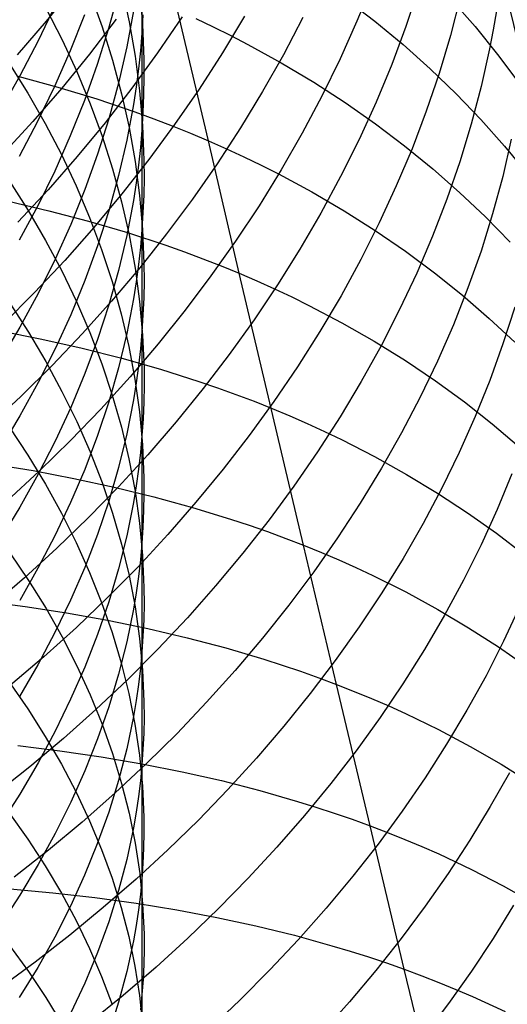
# Model space of a CAD drawing. Extents: x -383 to 1849, y -1185 to -529.
# Tile 190 of 256: x -352.44 to -347.24, y -955.24 to -944.75. Entities that reach past the tile are written whole.
import ezdxf

# ---------------------------------------------------------------- set-up
doc = ezdxf.new("R2010")
doc.units = 0
doc.layers.add('PREDEFINITO', color=7, linetype='CONTINUOUS')

msp = doc.modelspace()

# ---------------------------------------------------------------- linework, layer by layer
at = {"layer": 'PREDEFINITO'}
for p, q in [((-351.137, -942.887, 624.428), (-351.137, -944.888, 627.254)), ((-350.425, -946.037, 503.224), (-351.079, -943.283, 505.9)), ((-348.678, -944.358, 531.62), (-348.844, -944.763, 531.839)), ((-351.863, -944.397, 540.142), (-352.159, -944.763, 540.283)), ((-351.689, -944.47, 634.572), (-351.562, -944.823, 634.255)), ((-351.387, -944.453, 623.294), (-351.492, -944.84, 623.015)), ((-351.354, -944.403, 632.22), (-351.274, -944.769, 631.905)), ((-351.163, -944.417, 629.878), (-351.131, -944.793, 629.569)), ((-348.185, -944.411, 529.826), (-348.321, -944.818, 530.059)), ((-348.964, -944.521, 507.489), (-348.651, -944.762, 507.778)), ((-347.741, -944.506, 528.012), (-347.846, -944.913, 528.259)), ((-347.836, -944.531, 510.3), (-347.584, -944.82, 510.608)), ((-352.063, -944.59, 619.146), (-352.244, -944.97, 618.895)), ((-352.16, -944.624, 636.926), (-351.988, -944.96, 636.611)), ((-351.228, -944.652, 625.261), (-351.299, -945.037, 624.971)), ((-347.356, -944.651, 526.181), (-347.39, -944.854, 526.312)), ((-352.159, -944.763, 540.283), (-352.467, -945.122, 540.419)), ((-351.749, -944.693, 621.072), (-351.9, -945.077, 620.807)), ((-351.41, -944.742, 538.654), (-351.694, -945.113, 538.806)), ((-351.274, -944.769, 631.905), (-351.209, -945.136, 631.589)), ((-351.125, -944.696, 627.404), (-351.137, -944.888, 627.254)), ((-350.708, -944.716, 536.99), (-350.969, -945.099, 537.157)), ((-350.563, -944.734, 504.673), (-350.375, -944.823, 504.8)), ((-350.042, -944.709, 535.298), (-350.277, -945.1, 535.482)), ((-349.419, -944.722, 533.58), (-349.627, -945.12, 533.779)), ((-348.844, -944.763, 531.839), (-349.024, -945.165, 532.053)), ((-348.651, -944.762, 507.778), (-348.35, -945.012, 508.072)), ((-351.492, -944.84, 623.015), (-351.612, -945.225, 622.738)), ((-351.562, -944.823, 634.255), (-351.45, -945.178, 633.937)), ((-351.137, -944.888, 627.254), (-351.153, -945.078, 627.103)), ((-351.137, -944.888, 627.254), (-351.137, -945.922, 628.641)), ((-351.131, -944.793, 629.569), (-351.116, -945.17, 629.259)), ((-350.375, -944.823, 504.8), (-350.19, -944.915, 504.929)), ((-348.321, -944.818, 530.059), (-348.473, -945.223, 530.288)), ((-347.584, -944.82, 510.608), (-347.344, -945.116, 510.92)), ((-347.39, -944.854, 526.312), (-347.429, -945.056, 526.442)), ((-352.244, -944.97, 618.895), (-352.439, -945.346, 618.648)), ((-351.988, -944.96, 636.611), (-351.831, -945.3, 636.293)), ((-350.19, -944.915, 504.929), (-350.007, -945.009, 505.059)), ((-347.846, -944.913, 528.259), (-347.967, -945.318, 528.503)), ((-351.9, -945.077, 620.807), (-352.067, -945.457, 620.546)), ((-351.299, -945.037, 624.971), (-351.386, -945.421, 624.683)), ((-350.969, -945.099, 537.157), (-351.243, -945.475, 537.32)), ((-351.153, -945.078, 627.103), (-351.174, -945.269, 626.953)), ((-350.277, -945.1, 535.482), (-350.526, -945.486, 535.66)), ((-350.007, -945.009, 505.059), (-349.65, -945.206, 505.326)), ((-348.35, -945.012, 508.072), (-348.062, -945.27, 508.372)), ((-347.429, -945.056, 526.442), (-347.518, -945.459, 526.701)), ((-351.694, -945.113, 538.806), (-351.991, -945.476, 538.952)), ((-351.45, -945.178, 633.937), (-351.354, -945.536, 633.616)), ((-351.209, -945.136, 631.589), (-351.161, -945.505, 631.273)), ((-351.116, -945.17, 629.259), (-351.115, -945.358, 629.105)), ((-349.627, -945.12, 533.779), (-349.85, -945.513, 533.974)), ((-349.024, -945.165, 532.053), (-349.219, -945.563, 532.263)), ((-347.344, -945.116, 510.92), (-347.118, -945.418, 511.235)), ((-352.554, -945.207, 638.946), (-352.353, -945.528, 638.632)), ((-351.831, -945.3, 636.293), (-351.689, -945.643, 635.972)), ((-351.612, -945.225, 622.738), (-351.748, -945.607, 622.463)), ((-351.174, -945.269, 626.953), (-351.199, -945.46, 626.804)), ((-349.65, -945.206, 505.326), (-349.304, -945.413, 505.601)), ((-348.473, -945.223, 530.288), (-348.639, -945.625, 530.514)), ((-348.062, -945.27, 508.372), (-347.785, -945.537, 508.677)), ((-352.439, -945.346, 618.648), (-352.649, -945.717, 618.404)), ((-352.459, -945.349, 502.075), (-352.034, -945.465, 502.287)), ((-351.115, -945.358, 629.105), (-351.118, -945.546, 628.95)), ((-349.304, -945.413, 505.601), (-348.969, -945.629, 505.882)), ((-347.967, -945.318, 528.503), (-348.104, -945.721, 528.744)), ((-351.991, -945.476, 538.952), (-352.3, -945.831, 539.094)), ((-352.067, -945.457, 620.546), (-352.249, -945.833, 620.287)), ((-352.034, -945.465, 502.287), (-351.618, -945.591, 502.508)), ((-351.243, -945.475, 537.32), (-351.529, -945.844, 537.478)), ((-351.386, -945.421, 624.683), (-351.49, -945.802, 624.396)), ((-351.199, -945.46, 626.804), (-351.228, -945.65, 626.654)), ((-351.161, -945.505, 631.273), (-351.13, -945.875, 630.956)), ((-350.526, -945.486, 535.66), (-350.788, -945.865, 535.834)), ((-349.85, -945.513, 533.974), (-350.086, -945.9, 534.164)), ((-347.518, -945.459, 526.701), (-347.624, -945.861, 526.956)), ((-352.353, -945.528, 638.632), (-352.167, -945.854, 638.313)), ((-351.748, -945.607, 622.463), (-351.9, -945.985, 622.191)), ((-351.618, -945.591, 502.508), (-351.211, -945.729, 502.737)), ((-351.354, -945.536, 633.616), (-351.273, -945.895, 633.295)), ((-351.118, -945.546, 628.95), (-351.125, -945.734, 628.795)), ((-349.219, -945.563, 532.263), (-349.428, -945.957, 532.468)), ((-348.639, -945.625, 530.514), (-348.821, -946.023, 530.735)), ((-347.785, -945.537, 508.677), (-347.522, -945.811, 508.987)), ((-351.689, -945.643, 635.972), (-351.562, -945.989, 635.649)), ((-351.228, -945.65, 626.654), (-351.299, -946.029, 626.356)), ((-351.211, -945.729, 502.737), (-351.011, -945.802, 502.856)), ((-348.969, -945.629, 505.882), (-348.646, -945.856, 506.17)), ((-348.104, -945.721, 528.744), (-348.256, -946.121, 528.98)), ((-352.3, -945.831, 539.094), (-352.621, -946.178, 539.23)), ((-352.249, -945.833, 620.287), (-352.445, -946.204, 620.032)), ((-351.49, -945.802, 624.396), (-351.61, -946.18, 624.112)), ((-351.125, -945.734, 628.795), (-351.137, -945.922, 628.641)), ((-351.011, -945.802, 502.856), (-350.813, -945.878, 502.976)), ((-347.522, -945.811, 508.987), (-347.271, -946.093, 509.301)), ((-352.167, -945.854, 638.313), (-351.995, -946.184, 637.991)), ((-351.529, -945.844, 537.478), (-351.827, -946.205, 537.63)), ((-351.273, -945.895, 633.295), (-351.209, -946.256, 632.972)), ((-351.137, -945.922, 628.641), (-351.153, -946.11, 628.487)), ((-351.137, -945.922, 628.641), (-351.137, -948.074, 631.353)), ((-351.13, -945.875, 630.956), (-351.115, -946.245, 630.639)), ((-350.788, -945.865, 535.834), (-351.062, -946.238, 536.003)), ((-350.813, -945.878, 502.976), (-350.618, -945.956, 503.099)), ((-350.086, -945.9, 534.164), (-350.335, -946.282, 534.349)), ((-348.646, -945.856, 506.17), (-348.335, -946.091, 506.465)), ((-347.624, -945.861, 526.956), (-347.746, -946.262, 527.207)), ((-351.9, -945.985, 622.191), (-352.066, -946.36, 621.922)), ((-351.562, -945.989, 635.649), (-351.45, -946.337, 635.324)), ((-351.299, -946.029, 626.356), (-351.386, -946.407, 626.06)), ((-350.618, -945.956, 503.099), (-350.425, -946.037, 503.224)), ((-350.425, -946.037, 503.224), (-350.235, -946.121, 503.351)), ((-350.099, -947.449, 501.922), (-350.425, -946.037, 503.224)), ((-349.428, -945.957, 532.468), (-349.65, -946.345, 532.669)), ((-348.821, -946.023, 530.735), (-349.017, -946.417, 530.952)), ((-347.198, -946.021, 525.13), (-347.289, -946.419, 525.396)), ((-351.153, -946.11, 628.487), (-351.174, -946.298, 628.333)), ((-350.235, -946.121, 503.351), (-350.048, -946.208, 503.48)), ((-348.256, -946.121, 528.98), (-348.424, -946.518, 529.213)), ((-348.335, -946.091, 506.465), (-348.035, -946.335, 506.765)), ((-347.271, -946.093, 509.301), (-347.033, -946.383, 509.619)), ((-351.827, -946.205, 537.63), (-352.137, -946.558, 537.777)), ((-351.995, -946.184, 637.991), (-351.837, -946.518, 637.666)), ((-351.61, -946.18, 624.112), (-351.745, -946.556, 623.83)), ((-351.062, -946.238, 536.003), (-351.349, -946.603, 536.167)), ((-351.115, -946.245, 630.639), (-351.114, -946.43, 630.481)), ((-350.048, -946.208, 503.48), (-349.863, -946.297, 503.611)), ((-351.45, -946.337, 635.324), (-351.354, -946.688, 634.997)), ((-351.209, -946.256, 632.972), (-351.161, -946.619, 632.648)), ((-351.174, -946.298, 628.333), (-351.199, -946.486, 628.18)), ((-350.335, -946.282, 534.349), (-350.598, -946.658, 534.529)), ((-349.65, -946.345, 532.669), (-349.887, -946.729, 532.865)), ((-349.863, -946.297, 503.611), (-349.681, -946.389, 503.744)), ((-348.035, -946.335, 506.765), (-347.748, -946.588, 507.071)), ((-347.746, -946.262, 527.207), (-347.884, -946.66, 527.454)), ((-352.066, -946.36, 621.922), (-352.248, -946.731, 621.656)), ((-351.386, -946.407, 626.06), (-351.49, -946.782, 625.766)), ((-351.114, -946.43, 630.481), (-351.117, -946.615, 630.323)), ((-349.681, -946.389, 503.744), (-349.325, -946.581, 504.017)), ((-349.017, -946.417, 530.952), (-349.228, -946.807, 531.165)), ((-347.289, -946.419, 525.396), (-347.397, -946.817, 525.658)), ((-352.55, -946.466, 640.33), (-352.35, -946.781, 640.01)), ((-352.137, -946.558, 537.777), (-352.458, -946.903, 537.919)), ((-351.745, -946.556, 623.83), (-351.896, -946.929, 623.551)), ((-351.837, -946.518, 637.666), (-351.694, -946.855, 637.338)), ((-351.199, -946.486, 628.18), (-351.228, -946.673, 628.027)), ((-348.424, -946.518, 529.213), (-348.606, -946.912, 529.441)), ((-351.349, -946.603, 536.167), (-351.648, -946.962, 536.325)), ((-351.228, -946.673, 628.027), (-351.299, -947.046, 627.722)), ((-351.161, -946.619, 632.648), (-351.13, -946.982, 632.324)), ((-351.117, -946.615, 630.323), (-351.125, -946.8, 630.165)), ((-350.598, -946.658, 534.529), (-350.873, -947.027, 534.704)), ((-349.325, -946.581, 504.017), (-348.981, -946.782, 504.297)), ((-347.884, -946.66, 527.454), (-348.037, -947.055, 527.698)), ((-347.748, -946.588, 507.071), (-347.473, -946.848, 507.382)), ((-352.561, -946.682, 500.545), (-352.129, -946.783, 500.751)), ((-352.248, -946.731, 621.656), (-352.444, -947.097, 621.394)), ((-351.354, -946.688, 634.997), (-351.273, -947.041, 634.668)), ((-349.887, -946.729, 532.865), (-350.137, -947.107, 533.056)), ((-352.35, -946.781, 640.01), (-352.164, -947.101, 639.685)), ((-352.129, -946.783, 500.751), (-351.705, -946.894, 500.967)), ((-351.694, -946.855, 637.338), (-351.567, -947.195, 637.008)), ((-351.49, -946.782, 625.766), (-351.61, -947.155, 625.475)), ((-351.125, -946.8, 630.165), (-351.137, -946.985, 630.007)), ((-349.228, -946.807, 531.165), (-349.452, -947.193, 531.372)), ((-348.981, -946.782, 504.297), (-348.648, -946.994, 504.584)), ((-347.397, -946.817, 525.658), (-347.52, -947.212, 525.917)), ((-347.473, -946.848, 507.382), (-347.211, -947.117, 507.698)), ((-351.896, -946.929, 623.551), (-352.063, -947.298, 623.275)), ((-351.648, -946.962, 536.325), (-351.959, -947.312, 536.477)), ((-351.705, -946.894, 500.967), (-351.29, -947.016, 501.192)), ((-351.137, -946.985, 630.007), (-351.153, -947.17, 629.849)), ((-351.13, -946.982, 632.324), (-351.115, -947.346, 632)), ((-348.606, -946.912, 529.441), (-348.803, -947.302, 529.664)), ((-351.299, -947.046, 627.722), (-351.386, -947.418, 627.418)), ((-351.29, -947.016, 501.192), (-350.883, -947.15, 501.426)), ((-351.273, -947.041, 634.668), (-351.209, -947.396, 634.338)), ((-350.873, -947.027, 534.704), (-351.16, -947.39, 534.873)), ((-348.648, -946.994, 504.584), (-348.326, -947.215, 504.878)), ((-348.037, -947.055, 527.698), (-348.205, -947.447, 527.937)), ((-352.164, -947.101, 639.685), (-351.992, -947.424, 639.357)), ((-351.61, -947.155, 625.475), (-351.745, -947.525, 625.185)), ((-351.567, -947.195, 637.008), (-351.454, -947.537, 636.675)), ((-351.153, -947.17, 629.849), (-351.174, -947.355, 629.692)), ((-350.883, -947.15, 501.426), (-350.684, -947.22, 501.547)), ((-350.137, -947.107, 533.056), (-350.4, -947.478, 533.242)), ((-349.452, -947.193, 531.372), (-349.69, -947.573, 531.575)), ((-352.063, -947.298, 623.275), (-352.244, -947.663, 623.002)), ((-350.684, -947.22, 501.547), (-350.486, -947.294, 501.669)), ((-350.486, -947.294, 501.669), (-350.292, -947.37, 501.794)), ((-348.803, -947.302, 529.664), (-349.013, -947.688, 529.883)), ((-348.326, -947.215, 504.878), (-348.016, -947.444, 505.178)), ((-347.52, -947.212, 525.917), (-347.66, -947.606, 526.171)), ((-351.959, -947.312, 536.477), (-352.281, -947.654, 536.624)), ((-351.16, -947.39, 534.873), (-351.46, -947.745, 535.036)), ((-351.209, -947.396, 634.338), (-351.161, -947.751, 634.008)), ((-351.174, -947.355, 629.692), (-351.199, -947.539, 629.535)), ((-351.115, -947.346, 632), (-351.114, -947.528, 631.838)), ((-350.292, -947.37, 501.794), (-350.099, -947.449, 501.922)), ((-351.992, -947.424, 639.357), (-351.834, -947.751, 639.026)), ((-351.386, -947.418, 627.418), (-351.49, -947.787, 627.117)), ((-350.4, -947.478, 533.242), (-350.675, -947.844, 533.422)), ((-350.099, -947.449, 501.922), (-349.91, -947.53, 502.051)), ((-349.412, -950.349, 499.415), (-350.099, -947.449, 501.922)), ((-348.205, -947.447, 527.937), (-348.389, -947.836, 528.172)), ((-348.016, -947.444, 505.178), (-347.718, -947.683, 505.485)), ((-351.745, -947.525, 625.185), (-351.896, -947.892, 624.899)), ((-351.454, -947.537, 636.675), (-351.358, -947.882, 636.341)), ((-351.199, -947.539, 629.535), (-351.228, -947.723, 629.378)), ((-351.114, -947.528, 631.838), (-351.117, -947.71, 631.677)), ((-349.69, -947.573, 531.575), (-349.941, -947.947, 531.772)), ((-349.91, -947.53, 502.051), (-349.723, -947.614, 502.183)), ((-349.723, -947.614, 502.183), (-349.539, -947.701, 502.317)), ((-347.66, -947.606, 526.171), (-347.815, -947.997, 526.422)), ((-352.281, -947.654, 536.624), (-352.614, -947.987, 536.764)), ((-352.244, -947.663, 623.002), (-352.439, -948.023, 622.733)), ((-351.228, -947.723, 629.378), (-351.299, -948.09, 629.066)), ((-351.117, -947.71, 631.677), (-351.125, -947.892, 631.515)), ((-349.539, -947.701, 502.317), (-349.357, -947.791, 502.453)), ((-349.013, -947.688, 529.883), (-349.238, -948.069, 530.097)), ((-347.718, -947.683, 505.485), (-347.432, -947.93, 505.797)), ((-352.546, -947.769, 641.675), (-352.346, -948.078, 641.348)), ((-351.834, -947.751, 639.026), (-351.691, -948.081, 638.691)), ((-351.46, -947.745, 535.036), (-351.771, -948.092, 535.194)), ((-351.49, -947.787, 627.117), (-351.61, -948.155, 626.818)), ((-351.161, -947.751, 634.008), (-351.129, -948.108, 633.677)), ((-349.357, -947.791, 502.453), (-349.003, -947.977, 502.73)), ((-347.161, -947.812, 524.392), (-347.286, -948.202, 524.658)), ((-351.896, -947.892, 624.899), (-352.062, -948.256, 624.616)), ((-351.358, -947.882, 636.341), (-351.277, -948.229, 636.005)), ((-351.125, -947.892, 631.515), (-351.137, -948.074, 631.353)), ((-350.675, -947.844, 533.422), (-350.963, -948.202, 533.596)), ((-348.389, -947.836, 528.172), (-348.586, -948.222, 528.401)), ((-347.432, -947.93, 505.797), (-347.159, -948.185, 506.114)), ((-352.439, -948.023, 622.733), (-352.649, -948.379, 622.468)), ((-349.941, -947.947, 531.772), (-350.205, -948.316, 531.964)), ((-349.003, -947.977, 502.73), (-348.659, -948.174, 503.016)), ((-347.815, -947.997, 526.422), (-347.985, -948.385, 526.668)), ((-352.644, -948.064, 499.059), (-352.205, -948.15, 499.259)), ((-352.346, -948.078, 641.348), (-352.16, -948.391, 641.018)), ((-351.771, -948.092, 535.194), (-352.094, -948.431, 535.346)), ((-351.691, -948.081, 638.691), (-351.564, -948.414, 638.355)), ((-351.299, -948.09, 629.066), (-351.387, -948.456, 628.755)), ((-351.137, -948.074, 631.353), (-351.153, -948.255, 631.192)), ((-351.137, -948.074, 631.353), (-351.136, -949.18, 632.684)), ((-351.129, -948.108, 633.677), (-351.114, -948.465, 633.346)), ((-349.238, -948.069, 530.097), (-349.477, -948.445, 530.306)), ((-352.205, -948.15, 499.259), (-351.774, -948.247, 499.469)), ((-351.774, -948.247, 499.469), (-351.351, -948.354, 499.689)), ((-351.61, -948.155, 626.818), (-351.745, -948.519, 626.521)), ((-351.277, -948.229, 636.005), (-351.212, -948.577, 635.668)), ((-350.963, -948.202, 533.596), (-351.263, -948.553, 533.765)), ((-348.586, -948.222, 528.401), (-348.798, -948.603, 528.626)), ((-348.659, -948.174, 503.016), (-348.327, -948.38, 503.309)), ((-347.286, -948.202, 524.658), (-347.426, -948.591, 524.919)), ((-352.062, -948.256, 624.616), (-352.243, -948.615, 624.336)), ((-351.153, -948.255, 631.192), (-351.174, -948.437, 631.031)), ((-350.205, -948.316, 531.964), (-350.482, -948.678, 532.15)), ((-352.094, -948.431, 535.346), (-352.428, -948.762, 535.491)), ((-352.16, -948.391, 641.018), (-351.989, -948.708, 640.683)), ((-351.564, -948.414, 638.355), (-351.452, -948.75, 638.015)), ((-351.387, -948.456, 628.755), (-351.491, -948.819, 628.446)), ((-351.351, -948.354, 499.689), (-350.937, -948.472, 499.918)), ((-351.174, -948.437, 631.031), (-351.199, -948.618, 630.87)), ((-349.477, -948.445, 530.306), (-349.728, -948.815, 530.509)), ((-348.327, -948.38, 503.309), (-348.006, -948.596, 503.609)), ((-347.985, -948.385, 526.668), (-348.169, -948.77, 526.909)), ((-351.745, -948.519, 626.521), (-351.896, -948.88, 626.228)), ((-351.263, -948.553, 533.765), (-351.574, -948.897, 533.928)), ((-351.114, -948.465, 633.346), (-351.113, -948.644, 633.18)), ((-350.937, -948.472, 499.918), (-350.531, -948.601, 500.156)), ((-352.243, -948.615, 624.336), (-352.439, -948.97, 624.06)), ((-351.199, -948.618, 630.87), (-351.228, -948.799, 630.71)), ((-351.212, -948.577, 635.668), (-351.163, -948.927, 635.33)), ((-351.113, -948.644, 633.18), (-351.116, -948.823, 633.015)), ((-350.531, -948.601, 500.156), (-350.332, -948.669, 500.279)), ((-348.798, -948.603, 528.626), (-349.024, -948.979, 528.846)), ((-348.006, -948.596, 503.609), (-347.698, -948.82, 503.915)), ((-347.426, -948.591, 524.919), (-347.581, -948.977, 525.176)), ((-352.428, -948.762, 535.491), (-352.773, -949.083, 535.63)), ((-351.989, -948.708, 640.683), (-351.832, -949.028, 640.345)), ((-351.452, -948.75, 638.015), (-351.355, -949.088, 637.674)), ((-350.482, -948.678, 532.15), (-350.771, -949.034, 532.331)), ((-350.332, -948.669, 500.279), (-350.135, -948.74, 500.404)), ((-350.135, -948.74, 500.404), (-349.941, -948.814, 500.531)), ((-348.169, -948.77, 526.909), (-348.369, -949.151, 527.146)), ((-351.491, -948.819, 628.446), (-351.611, -949.18, 628.14)), ((-351.228, -948.799, 630.71), (-351.299, -949.16, 630.391)), ((-351.116, -948.823, 633.015), (-351.124, -949.002, 632.849)), ((-349.728, -948.815, 530.509), (-349.993, -949.18, 530.707)), ((-349.941, -948.814, 500.531), (-349.749, -948.89, 500.66)), ((-347.698, -948.82, 503.915), (-347.401, -949.053, 504.228)), ((-352.439, -948.97, 624.06), (-352.649, -949.321, 623.788)), ((-351.896, -948.88, 626.228), (-352.063, -949.238, 625.937)), ((-351.574, -948.897, 533.928), (-351.898, -949.233, 534.084)), ((-351.163, -948.927, 635.33), (-351.131, -949.277, 634.992)), ((-349.749, -948.89, 500.66), (-349.56, -948.969, 500.792)), ((-349.56, -948.969, 500.792), (-349.374, -949.05, 500.926)), ((-349.024, -948.979, 528.846), (-349.263, -949.351, 529.061)), ((-347.581, -948.977, 525.176), (-347.752, -949.36, 525.428)), ((-352.553, -949.087, 643.004), (-352.352, -949.389, 642.671)), ((-351.832, -949.028, 640.345), (-351.69, -949.352, 640.004)), ((-351.355, -949.088, 637.674), (-351.275, -949.428, 637.332)), ((-351.124, -949.002, 632.849), (-351.136, -949.18, 632.684)), ((-350.771, -949.034, 532.331), (-351.072, -949.383, 532.505)), ((-349.374, -949.05, 500.926), (-349.19, -949.135, 501.062)), ((-347.401, -949.053, 504.228), (-347.116, -949.294, 504.546)), ((-351.611, -949.18, 628.14), (-351.746, -949.539, 627.837)), ((-351.299, -949.16, 630.391), (-351.387, -949.519, 630.073)), ((-351.136, -949.18, 632.684), (-351.152, -949.359, 632.52)), ((-351.136, -949.18, 632.684), (-351.137, -950.33, 633.978)), ((-349.993, -949.18, 530.707), (-350.27, -949.538, 530.899)), ((-349.19, -949.135, 501.062), (-349.009, -949.221, 501.2)), ((-348.369, -949.151, 527.146), (-348.582, -949.528, 527.377)), ((-352.063, -949.238, 625.937), (-352.244, -949.592, 625.651)), ((-351.898, -949.233, 534.084), (-352.232, -949.56, 534.234)), ((-351.131, -949.277, 634.992), (-351.116, -949.628, 634.654)), ((-349.009, -949.221, 501.2), (-348.656, -949.403, 501.483)), ((-352.352, -949.389, 642.671), (-352.166, -949.696, 642.334)), ((-351.69, -949.352, 640.004), (-351.562, -949.678, 639.661)), ((-351.072, -949.383, 532.505), (-351.385, -949.724, 532.673)), ((-351.152, -949.359, 632.52), (-351.173, -949.537, 632.355)), ((-349.263, -949.351, 529.061), (-349.516, -949.717, 529.27)), ((-348.656, -949.403, 501.483), (-348.314, -949.593, 501.773)), ((-347.752, -949.36, 525.428), (-347.937, -949.739, 525.676)), ((-352.742, -949.481, 497.592), (-352.298, -949.553, 497.786)), ((-351.275, -949.428, 637.332), (-351.21, -949.77, 636.988)), ((-352.232, -949.56, 534.234), (-352.577, -949.878, 534.377)), ((-352.244, -949.592, 625.651), (-352.439, -949.942, 625.368)), ((-352.298, -949.553, 497.786), (-351.861, -949.635, 497.989)), ((-351.746, -949.539, 627.837), (-351.898, -949.894, 627.536)), ((-351.387, -949.519, 630.073), (-351.491, -949.877, 629.757)), ((-351.173, -949.537, 632.355), (-351.198, -949.715, 632.191)), ((-350.27, -949.538, 530.899), (-350.56, -949.89, 531.084)), ((-348.582, -949.528, 527.377), (-348.809, -949.901, 527.604)), ((-348.314, -949.593, 501.773), (-347.983, -949.794, 502.071)), ((-347.19, -949.586, 523.674), (-347.347, -949.967, 523.938)), ((-352.166, -949.696, 642.334), (-351.994, -950.006, 641.993)), ((-351.861, -949.635, 497.989), (-351.431, -949.728, 498.203)), ((-351.562, -949.678, 639.661), (-351.451, -950.007, 639.315)), ((-351.198, -949.715, 632.191), (-351.227, -949.893, 632.027)), ((-351.116, -949.628, 634.654), (-351.115, -949.803, 634.485)), ((-349.516, -949.717, 529.27), (-349.781, -950.078, 529.473)), ((-351.385, -949.724, 532.673), (-351.709, -950.057, 532.835)), ((-351.431, -949.728, 498.203), (-351.009, -949.831, 498.426)), ((-351.21, -949.77, 636.988), (-351.162, -950.112, 636.643)), ((-351.115, -949.803, 634.485), (-351.118, -949.979, 634.316)), ((-347.937, -949.739, 525.676), (-348.137, -950.116, 525.919)), ((-347.983, -949.794, 502.071), (-347.664, -950.003, 502.376)), ((-351.898, -949.894, 627.536), (-352.064, -950.246, 627.239)), ((-351.491, -949.877, 629.757), (-351.611, -950.232, 629.444)), ((-351.227, -949.893, 632.027), (-351.298, -950.247, 631.7)), ((-351.009, -949.831, 498.426), (-350.596, -949.945, 498.659)), ((-350.56, -949.89, 531.084), (-350.861, -950.235, 531.264)), ((-348.809, -949.901, 527.604), (-349.05, -950.269, 527.824)), ((-352.439, -949.942, 625.368), (-352.649, -950.287, 625.089)), ((-351.994, -950.006, 641.993), (-351.837, -950.32, 641.649)), ((-351.451, -950.007, 639.315), (-351.354, -950.338, 638.967)), ((-351.118, -949.979, 634.316), (-351.125, -950.154, 634.147)), ((-350.596, -949.945, 498.659), (-350.191, -950.069, 498.902)), ((-347.664, -950.003, 502.376), (-347.356, -950.221, 502.688)), ((-347.347, -949.967, 523.938), (-347.52, -950.345, 524.197)), ((-351.709, -950.057, 532.835), (-352.044, -950.381, 532.99)), ((-351.162, -950.112, 636.643), (-351.13, -950.456, 636.298)), ((-350.191, -950.069, 498.902), (-349.993, -950.135, 499.027)), ((-349.781, -950.078, 529.473), (-350.059, -950.432, 529.67)), ((-349.993, -950.135, 499.027), (-349.796, -950.203, 499.154)), ((-348.137, -950.116, 525.919), (-348.351, -950.488, 526.156)), ((-351.611, -950.232, 629.444), (-351.746, -950.584, 629.134)), ((-350.861, -950.235, 531.264), (-351.174, -950.573, 531.437)), ((-351.125, -950.154, 634.147), (-351.137, -950.33, 633.978)), ((-349.796, -950.203, 499.154), (-349.603, -950.275, 499.284)), ((-347.356, -950.221, 502.688), (-347.061, -950.448, 503.006)), ((-352.064, -950.246, 627.239), (-352.245, -950.594, 626.945)), ((-351.837, -950.32, 641.649), (-351.694, -950.637, 641.302)), ((-351.298, -950.247, 631.7), (-351.386, -950.6, 631.375)), ((-351.354, -950.338, 638.967), (-351.274, -950.671, 638.618)), ((-351.137, -950.33, 633.978), (-351.153, -950.505, 633.81)), ((-351.137, -950.33, 633.978), (-351.137, -951.488, 635.264)), ((-349.603, -950.275, 499.284), (-349.412, -950.349, 499.415)), ((-349.05, -950.269, 527.824), (-349.304, -950.631, 528.039)), ((-347.52, -950.345, 524.197), (-347.707, -950.721, 524.452)), ((-352.545, -950.428, 644.31), (-352.345, -950.723, 643.971)), ((-352.044, -950.381, 532.99), (-352.39, -950.697, 533.138)), ((-350.059, -950.432, 529.67), (-350.35, -950.78, 529.861)), ((-349.412, -950.349, 499.415), (-349.223, -950.425, 499.55)), ((-349.061, -951.832, 498.206), (-349.412, -950.349, 499.415)), ((-349.223, -950.425, 499.55), (-349.038, -950.504, 499.686)), ((-351.153, -950.505, 633.81), (-351.174, -950.68, 633.642)), ((-351.13, -950.456, 636.298), (-351.115, -950.8, 635.953)), ((-349.038, -950.504, 499.686), (-348.855, -950.586, 499.825)), ((-348.351, -950.488, 526.156), (-348.579, -950.856, 526.388)), ((-352.245, -950.594, 626.945), (-352.44, -950.938, 626.656)), ((-351.746, -950.584, 629.134), (-351.898, -950.933, 628.826)), ((-351.694, -950.637, 641.302), (-351.566, -950.957, 640.952)), ((-351.174, -950.573, 531.437), (-351.499, -950.903, 531.604)), ((-351.386, -950.6, 631.375), (-351.49, -950.952, 631.052)), ((-349.304, -950.631, 528.039), (-349.571, -950.988, 528.249)), ((-348.855, -950.586, 499.825), (-348.674, -950.67, 499.965)), ((-352.39, -950.697, 533.138), (-352.747, -951.004, 533.279)), ((-352.345, -950.723, 643.971), (-352.159, -951.022, 643.629)), ((-351.274, -950.671, 638.618), (-351.209, -951.006, 638.268)), ((-351.174, -950.68, 633.642), (-351.199, -950.855, 633.474)), ((-348.674, -950.67, 499.965), (-348.322, -950.846, 500.253)), ((-347.707, -950.721, 524.452), (-347.908, -951.093, 524.701)), ((-351.199, -950.855, 633.474), (-351.228, -951.029, 633.307)), ((-351.115, -950.8, 635.953), (-351.114, -950.972, 635.781)), ((-350.35, -950.78, 529.861), (-350.652, -951.121, 530.046)), ((-348.579, -950.856, 526.388), (-348.821, -951.219, 526.615)), ((-348.322, -950.846, 500.253), (-347.981, -951.032, 500.549)), ((-352.832, -950.942, 496.166), (-352.383, -951, 496.353)), ((-351.898, -950.933, 628.826), (-352.064, -951.279, 628.522)), ((-351.499, -950.903, 531.604), (-351.834, -951.224, 531.763)), ((-351.49, -950.952, 631.052), (-351.61, -951.3, 630.732)), ((-351.566, -950.957, 640.952), (-351.454, -951.279, 640.599)), ((-351.114, -950.972, 635.781), (-351.117, -951.144, 635.608)), ((-352.383, -951, 496.353), (-351.939, -951.068, 496.55)), ((-352.159, -951.022, 643.629), (-351.987, -951.325, 643.282)), ((-351.939, -951.068, 496.55), (-351.503, -951.146, 496.757)), ((-351.228, -951.029, 633.307), (-351.299, -951.377, 632.973)), ((-351.209, -951.006, 638.268), (-351.161, -951.342, 637.917)), ((-349.571, -950.988, 528.249), (-349.85, -951.34, 528.452)), ((-347.981, -951.032, 500.549), (-347.652, -951.227, 500.853)), ((-347.106, -950.996, 522.734), (-347.279, -951.37, 522.999)), ((-351.503, -951.146, 496.757), (-351.074, -951.235, 496.974)), ((-351.117, -951.144, 635.608), (-351.125, -951.316, 635.436)), ((-350.652, -951.121, 530.046), (-350.966, -951.455, 530.224)), ((-347.908, -951.093, 524.701), (-348.124, -951.461, 524.945)), ((-352.064, -951.279, 628.522), (-352.245, -951.622, 628.221)), ((-351.834, -951.224, 531.763), (-352.181, -951.537, 531.916)), ((-351.454, -951.279, 640.599), (-351.357, -951.603, 640.245)), ((-351.074, -951.235, 496.974), (-350.653, -951.334, 497.201)), ((-348.821, -951.219, 526.615), (-349.075, -951.577, 526.835)), ((-347.652, -951.227, 500.853), (-347.334, -951.431, 501.163)), ((-351.987, -951.325, 643.282), (-351.83, -951.632, 642.932)), ((-351.61, -951.3, 630.732), (-351.746, -951.647, 630.415)), ((-351.299, -951.377, 632.973), (-351.386, -951.724, 632.641)), ((-351.161, -951.342, 637.917), (-351.13, -951.678, 637.565)), ((-351.125, -951.316, 635.436), (-351.137, -951.488, 635.264)), ((-350.653, -951.334, 497.201), (-350.241, -951.443, 497.438)), ((-349.85, -951.34, 528.452), (-350.142, -951.684, 528.648)), ((-347.279, -951.37, 522.999), (-347.467, -951.74, 523.26)), ((-350.966, -951.455, 530.224), (-351.291, -951.781, 530.395)), ((-351.137, -951.488, 635.264), (-351.153, -951.66, 635.092)), ((-351.137, -951.488, 635.264), (-351.137, -953.906, 637.742)), ((-350.241, -951.443, 497.438), (-349.838, -951.562, 497.684)), ((-348.124, -951.461, 524.945), (-348.353, -951.825, 525.183)), ((-347.334, -951.431, 501.163), (-347.028, -951.644, 501.481)), ((-352.181, -951.537, 531.916), (-352.537, -951.841, 532.061)), ((-351.357, -951.603, 640.245), (-351.277, -951.93, 639.889)), ((-349.838, -951.562, 497.684), (-349.64, -951.626, 497.811)), ((-349.075, -951.577, 526.835), (-349.342, -951.93, 527.05)), ((-352.245, -951.622, 628.221), (-352.441, -951.96, 627.925)), ((-351.746, -951.647, 630.415), (-351.897, -951.99, 630.1)), ((-351.83, -951.632, 642.932), (-351.688, -951.942, 642.579)), ((-351.153, -951.66, 635.092), (-351.174, -951.832, 634.92)), ((-351.13, -951.678, 637.565), (-351.115, -952.015, 637.213)), ((-350.142, -951.684, 528.648), (-350.446, -952.022, 528.838)), ((-349.64, -951.626, 497.811), (-349.444, -951.692, 497.94)), ((-349.444, -951.692, 497.94), (-349.251, -951.761, 498.072)), ((-352.554, -951.802, 645.579), (-352.353, -952.091, 645.235)), ((-351.291, -951.781, 530.395), (-351.627, -952.099, 530.559)), ((-351.386, -951.724, 632.641), (-351.49, -952.069, 632.312)), ((-349.251, -951.761, 498.072), (-349.061, -951.832, 498.206)), ((-347.467, -951.74, 523.26), (-347.67, -952.107, 523.515)), ((-351.174, -951.832, 634.92), (-351.199, -952.004, 634.749)), ((-349.061, -951.832, 498.206), (-348.873, -951.906, 498.342)), ((-348.703, -953.338, 497.027), (-349.061, -951.832, 498.206)), ((-348.873, -951.906, 498.342), (-348.688, -951.982, 498.481)), ((-348.353, -951.825, 525.183), (-348.596, -952.184, 525.416)), ((-351.897, -951.99, 630.1), (-352.063, -952.33, 629.789)), ((-351.688, -951.942, 642.579), (-351.561, -952.254, 642.223)), ((-351.277, -951.93, 639.889), (-351.212, -952.257, 639.532)), ((-351.199, -952.004, 634.749), (-351.228, -952.175, 634.578)), ((-351.115, -952.015, 637.213), (-351.114, -952.184, 637.037)), ((-350.446, -952.022, 528.838), (-350.761, -952.353, 529.021)), ((-349.342, -951.93, 527.05), (-349.622, -952.276, 527.258)), ((-348.688, -951.982, 498.481), (-348.505, -952.061, 498.622)), ((-352.353, -952.091, 645.235), (-352.167, -952.385, 644.886)), ((-351.627, -952.099, 530.559), (-351.974, -952.408, 530.715)), ((-351.49, -952.069, 632.312), (-351.61, -952.411, 631.984)), ((-348.505, -952.061, 498.622), (-348.325, -952.143, 498.765)), ((-347.67, -952.107, 523.515), (-347.887, -952.47, 523.764)), ((-351.228, -952.175, 634.578), (-351.299, -952.517, 634.237)), ((-351.114, -952.184, 637.037), (-351.117, -952.353, 636.862)), ((-348.596, -952.184, 525.416), (-348.852, -952.538, 525.642)), ((-348.325, -952.143, 498.765), (-347.974, -952.313, 499.057)), ((-352.063, -952.33, 629.789), (-352.244, -952.667, 629.481)), ((-351.561, -952.254, 642.223), (-351.449, -952.569, 641.865)), ((-351.212, -952.257, 639.532), (-351.163, -952.586, 639.174)), ((-349.622, -952.276, 527.258), (-349.915, -952.617, 527.459)), ((-347.974, -952.313, 499.057), (-347.635, -952.493, 499.358)), ((-351.974, -952.408, 530.715), (-352.332, -952.709, 530.864)), ((-352.167, -952.385, 644.886), (-351.995, -952.681, 644.533)), ((-351.61, -952.411, 631.984), (-351.745, -952.751, 631.66)), ((-351.117, -952.353, 636.862), (-351.125, -952.521, 636.686)), ((-350.761, -952.353, 529.021), (-351.087, -952.676, 529.198)), ((-352.461, -952.484, 494.952), (-352.013, -952.539, 495.141)), ((-352.013, -952.539, 495.141), (-351.571, -952.603, 495.342)), ((-351.299, -952.517, 634.237), (-351.387, -952.857, 633.899)), ((-351.125, -952.521, 636.686), (-351.137, -952.69, 636.511)), ((-348.852, -952.538, 525.642), (-349.121, -952.887, 525.862)), ((-347.887, -952.47, 523.764), (-348.117, -952.829, 524.008)), ((-347.635, -952.493, 499.358), (-347.306, -952.682, 499.666)), ((-351.571, -952.603, 495.342), (-351.136, -952.678, 495.552)), ((-351.449, -952.569, 641.865), (-351.353, -952.886, 641.505)), ((-351.163, -952.586, 639.174), (-351.131, -952.916, 638.816)), ((-349.915, -952.617, 527.459), (-350.219, -952.95, 527.654)), ((-352.332, -952.709, 530.864), (-352.699, -953, 531.006)), ((-352.244, -952.667, 629.481), (-352.44, -953, 629.178)), ((-351.995, -952.681, 644.533), (-351.837, -952.981, 644.177)), ((-351.745, -952.751, 631.66), (-351.896, -953.088, 631.339)), ((-351.087, -952.676, 529.198), (-351.425, -952.992, 529.366)), ((-351.137, -952.69, 636.511), (-351.153, -952.858, 636.336)), ((-351.136, -952.678, 495.552), (-350.709, -952.763, 495.773)), ((-347.306, -952.682, 499.666), (-346.99, -952.88, 499.981)), ((-351.387, -952.857, 633.899), (-351.491, -953.195, 633.562)), ((-351.153, -952.858, 636.336), (-351.174, -953.026, 636.161)), ((-350.709, -952.763, 495.773), (-350.289, -952.857, 496.004)), ((-350.289, -952.857, 496.004), (-349.879, -952.962, 496.245)), ((-348.117, -952.829, 524.008), (-348.361, -953.183, 524.246)), ((-347.217, -952.773, 522.081), (-347.421, -953.134, 522.342)), ((-351.353, -952.886, 641.505), (-351.272, -953.205, 641.143)), ((-351.131, -952.916, 638.816), (-351.116, -953.246, 638.458)), ((-350.219, -952.95, 527.654), (-350.534, -953.277, 527.842)), ((-349.879, -952.962, 496.245), (-349.477, -953.078, 496.496)), ((-349.121, -952.887, 525.862), (-349.403, -953.23, 526.076)), ((-352.44, -953, 629.178), (-352.649, -953.328, 628.879)), ((-351.837, -952.981, 644.177), (-351.694, -953.284, 643.817)), ((-351.425, -952.992, 529.366), (-351.773, -953.299, 529.528)), ((-351.174, -953.026, 636.161), (-351.199, -953.194, 635.986)), ((-351.896, -953.088, 631.339), (-352.063, -953.422, 631.021)), ((-349.477, -953.078, 496.496), (-349.28, -953.139, 496.625)), ((-349.28, -953.139, 496.625), (-349.085, -953.203, 496.757)), ((-347.421, -953.134, 522.342), (-347.638, -953.492, 522.597)), ((-352.554, -953.198, 646.826), (-352.354, -953.48, 646.476)), ((-351.694, -953.284, 643.817), (-351.567, -953.59, 643.455)), ((-351.491, -953.195, 633.562), (-351.612, -953.531, 633.228)), ((-351.272, -953.205, 641.143), (-351.208, -953.525, 640.78)), ((-351.199, -953.194, 635.986), (-351.228, -953.362, 635.812)), ((-351.116, -953.246, 638.458), (-351.115, -953.411, 638.278)), ((-350.534, -953.277, 527.842), (-350.861, -953.596, 528.022)), ((-349.403, -953.23, 526.076), (-349.696, -953.567, 526.283)), ((-349.085, -953.203, 496.757), (-348.893, -953.269, 496.891)), ((-348.893, -953.269, 496.891), (-348.703, -953.338, 497.027)), ((-348.361, -953.183, 524.246), (-348.618, -953.533, 524.478)), ((-351.773, -953.299, 529.528), (-352.131, -953.597, 529.681)), ((-351.228, -953.362, 635.812), (-351.299, -953.697, 635.465)), ((-348.703, -953.338, 497.027), (-348.516, -953.41, 497.166)), ((-348.339, -954.868, 495.878), (-348.703, -953.338, 497.027)), ((-352.354, -953.48, 646.476), (-352.167, -953.767, 646.122)), ((-352.063, -953.422, 631.021), (-352.244, -953.752, 630.707)), ((-351.115, -953.411, 638.278), (-351.118, -953.576, 638.099)), ((-348.516, -953.41, 497.166), (-348.332, -953.484, 497.307)), ((-348.332, -953.484, 497.307), (-348.15, -953.56, 497.45)), ((-347.638, -953.492, 522.597), (-347.869, -953.847, 522.847)), ((-352.131, -953.597, 529.681), (-352.5, -953.886, 529.827)), ((-351.612, -953.531, 633.228), (-351.748, -953.865, 632.897)), ((-351.567, -953.59, 643.455), (-351.454, -953.898, 643.09)), ((-351.208, -953.525, 640.78), (-351.16, -953.847, 640.416)), ((-350.861, -953.596, 528.022), (-351.199, -953.908, 528.195)), ((-351.118, -953.576, 638.099), (-351.125, -953.741, 637.92)), ((-349.696, -953.567, 526.283), (-350.002, -953.898, 526.483)), ((-348.618, -953.533, 524.478), (-348.888, -953.877, 524.703)), ((-348.15, -953.56, 497.45), (-347.971, -953.639, 497.596)), ((-351.299, -953.697, 635.465), (-351.387, -954.03, 635.12)), ((-347.971, -953.639, 497.596), (-347.622, -953.805, 497.893)), ((-352.244, -953.752, 630.707), (-352.439, -954.079, 630.398)), ((-352.167, -953.767, 646.122), (-351.995, -954.056, 645.763)), ((-351.125, -953.741, 637.92), (-351.137, -953.906, 637.742)), ((-347.622, -953.805, 497.893), (-347.284, -953.979, 498.199)), ((-351.748, -953.865, 632.897), (-351.899, -954.196, 632.569)), ((-351.199, -953.908, 528.195), (-351.548, -954.211, 528.36)), ((-351.454, -953.898, 643.09), (-351.358, -954.208, 642.723)), ((-351.16, -953.847, 640.416), (-351.129, -954.169, 640.051)), ((-351.137, -953.906, 637.742), (-351.153, -954.071, 637.563)), ((-351.137, -953.906, 637.742), (-351.136, -955.138, 638.958)), ((-350.002, -953.898, 526.483), (-350.318, -954.221, 526.676)), ((-348.888, -953.877, 524.703), (-349.17, -954.216, 524.922)), ((-347.869, -953.847, 522.847), (-348.114, -954.196, 523.091)), ((-352.541, -954.011, 493.588), (-352.088, -954.052, 493.77)), ((-347.284, -953.979, 498.199), (-346.957, -954.163, 498.512)), ((-352.439, -954.079, 630.398), (-352.649, -954.401, 630.092)), ((-352.088, -954.052, 493.77), (-351.64, -954.103, 493.963)), ((-351.995, -954.056, 645.763), (-351.838, -954.349, 645.401)), ((-351.64, -954.103, 493.963), (-351.199, -954.164, 494.167)), ((-351.387, -954.03, 635.12), (-351.491, -954.361, 634.777)), ((-351.153, -954.071, 637.563), (-351.174, -954.236, 637.385)), ((-351.899, -954.196, 632.569), (-352.066, -954.524, 632.244)), ((-351.548, -954.211, 528.36), (-351.906, -954.506, 528.518)), ((-351.358, -954.208, 642.723), (-351.277, -954.52, 642.355)), ((-351.199, -954.164, 494.167), (-350.765, -954.235, 494.381)), ((-351.129, -954.169, 640.051), (-351.114, -954.492, 639.686)), ((-350.318, -954.221, 526.676), (-350.647, -954.538, 526.861)), ((-349.17, -954.216, 524.922), (-349.465, -954.549, 525.134)), ((-348.114, -954.196, 523.091), (-348.371, -954.541, 523.328)), ((-347.172, -954.185, 521.19), (-347.39, -954.539, 521.452)), ((-351.174, -954.236, 637.385), (-351.199, -954.401, 637.207)), ((-350.765, -954.235, 494.381), (-350.339, -954.316, 494.605)), ((-350.339, -954.316, 494.605), (-349.921, -954.406, 494.84)), ((-351.838, -954.349, 645.401), (-351.695, -954.645, 645.035)), ((-351.491, -954.361, 634.777), (-351.611, -954.69, 634.437)), ((-351.199, -954.401, 637.207), (-351.228, -954.565, 637.03)), ((-349.921, -954.406, 494.84), (-349.511, -954.506, 495.084)), ((-351.906, -954.506, 528.518), (-352.275, -954.792, 528.667)), ((-352.066, -954.524, 632.244), (-352.247, -954.848, 631.923)), ((-351.277, -954.52, 642.355), (-351.212, -954.834, 641.985)), ((-351.114, -954.492, 639.686), (-351.113, -954.654, 639.504)), ((-350.647, -954.538, 526.861), (-350.986, -954.846, 527.039)), ((-349.511, -954.506, 495.084), (-349.111, -954.617, 495.339)), ((-348.371, -954.541, 523.328), (-348.641, -954.881, 523.558)), ((-347.39, -954.539, 521.452), (-347.622, -954.888, 521.707)), ((-352.547, -954.616, 648.049), (-352.347, -954.891, 647.693)), ((-351.695, -954.645, 645.035), (-351.567, -954.944, 644.667)), ((-351.228, -954.565, 637.03), (-351.299, -954.893, 636.676)), ((-349.465, -954.549, 525.134), (-349.771, -954.875, 525.338)), ((-349.111, -954.617, 495.339), (-348.914, -954.676, 495.47)), ((-351.611, -954.69, 634.437), (-351.746, -955.017, 634.099)), ((-351.113, -954.654, 639.504), (-351.117, -954.815, 639.322)), ((-348.914, -954.676, 495.47), (-348.72, -954.737, 495.604)), ((-348.72, -954.737, 495.604), (-348.528, -954.801, 495.74)), ((-352.275, -954.792, 528.667), (-352.654, -955.069, 528.808)), ((-352.247, -954.848, 631.923), (-352.444, -955.169, 631.607)), ((-350.986, -954.846, 527.039), (-351.335, -955.147, 527.209)), ((-351.212, -954.834, 641.985), (-351.163, -955.148, 641.614)), ((-351.117, -954.815, 639.322), (-351.124, -954.977, 639.14)), ((-348.528, -954.801, 495.74), (-348.339, -954.868, 495.878)), ((-352.347, -954.891, 647.693), (-352.161, -955.169, 647.334)), ((-351.567, -954.944, 644.667), (-351.455, -955.245, 644.296)), ((-351.299, -954.893, 636.676), (-351.386, -955.219, 636.324)), ((-349.771, -954.875, 525.338), (-350.089, -955.195, 525.536)), ((-348.641, -954.881, 523.558), (-348.924, -955.215, 523.782)), ((-348.339, -954.868, 495.878), (-348.153, -954.937, 496.019)), ((-347.962, -956.419, 494.767), (-348.339, -954.868, 495.878)), ((-348.153, -954.937, 496.019), (-347.969, -955.008, 496.162)), ((-347.622, -954.888, 521.707), (-347.868, -955.233, 521.956)), ((-351.746, -955.017, 634.099), (-351.898, -955.341, 633.765)), ((-351.124, -954.977, 639.14), (-351.136, -955.138, 638.958)), ((-347.969, -955.008, 496.162), (-347.788, -955.082, 496.308)), ((-352.161, -955.169, 647.334), (-351.989, -955.451, 646.97)), ((-351.335, -955.147, 527.209), (-351.695, -955.439, 527.371)), ((-351.163, -955.148, 641.614), (-351.131, -955.464, 641.243)), ((-351.136, -955.138, 638.958), (-351.153, -955.3, 638.776)), ((-351.136, -955.138, 638.958), (-351.137, -957.699, 641.288)), ((-347.788, -955.082, 496.308), (-347.61, -955.158, 496.456)), ((-347.61, -955.158, 496.456), (-347.262, -955.318, 496.758)), ((-351.386, -955.219, 636.324), (-351.49, -955.543, 635.975)), ((-350.089, -955.195, 525.536), (-350.418, -955.507, 525.725)), ((-348.924, -955.215, 523.782), (-349.219, -955.543, 523.999)), ((-347.868, -955.233, 521.956), (-348.127, -955.573, 522.198))]:
    msp.add_line(p, q, dxfattribs=at)
at = {"layer": 'PREDEFINITO', "extrusion": (-0.016833, 0.307513, -0.951395)}
msp.add_arc((416.425, -680.201, -850.74), 14.979, 55.839, 295.273, dxfattribs=at)
at = {"layer": 'PREDEFINITO', "extrusion": (-0.016807, 0.326121, -0.945179)}
msp.add_arc((413.543, -664.593, -866.082), 14.974, 51.6841, 297.6499, dxfattribs=at)
at = {"layer": 'PREDEFINITO', "extrusion": (0.972954, 0.231001, -0.000156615)}
msp.add_arc((-906.814, 576.922, -556.112), 85.299, 293.36993, 338.51108, dxfattribs=at)
at = {"layer": 'PREDEFINITO', "extrusion": (0.060851, -0.293849, -0.953913)}
msp.add_arc((-546.412, 964.099, -269.739), 14.953, 35.4127, 135.0622, dxfattribs=at)
at = {"layer": 'PREDEFINITO', "extrusion": (0.056405, -0.275053, -0.959773)}
msp.add_arc((-544.814, 959.354, -290.585), 14.976, 41.4004, 134.8305, dxfattribs=at)

doc.saveas('drawing.dxf')
